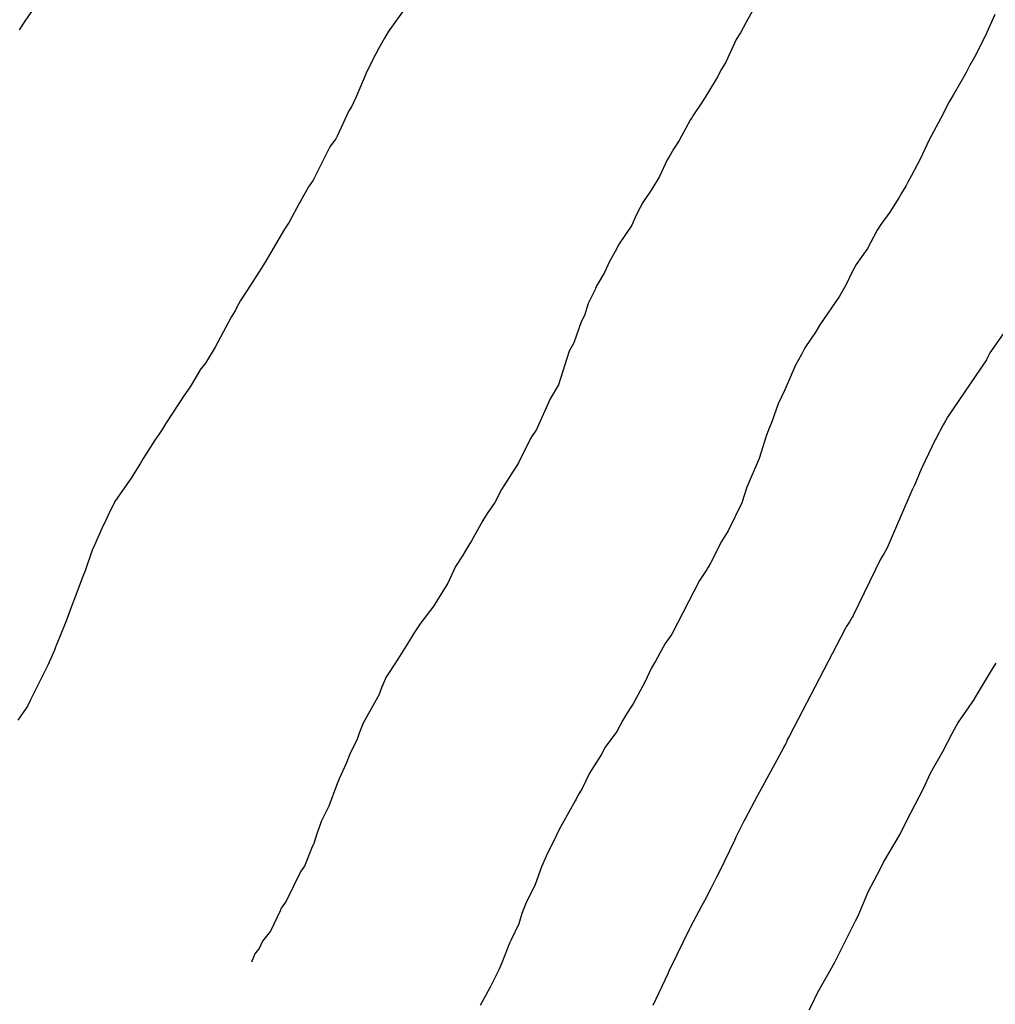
# Model space of a CAD drawing. Extents: x 158343 to 162498, y 431347 to 434500.
# Tile 122 of 248: x 159573 to 159587, y 434009 to 434023. Entities that reach past the tile are written whole.
import ezdxf

# ---------------------------------------------------------------- set-up
doc = ezdxf.new("R2010")
doc.units = 0
doc.header["$LTSCALE"] = 10
doc.header["$MEASUREMENT"] = 0
doc.layers.add('000_arcering', color=8, linetype='CONTINUOUS')
doc.layers.add('def. con-hoogtelijn (index)', color=8, linetype='CONTINUOUS')

# ---------------------------------------------------------------- blocks, each defined once
blk = doc.blocks.new('bestaande hoogtelijnen')
at = {"layer": 'def. con-hoogtelijn (index)'}
for p, q in [((-94.767, -42.851), (-95.006, -43.204)), ((-94.767, -42.851), (-95.006, -43.204)), ((-94.767, -42.851), (-95.006, -43.204)), ((-89.287, -42.981), (-89.551, -43.351)), ((-89.287, -42.981), (-89.551, -43.351)), ((-84.09, -43.038), (-84.19, -43.214)), ((-84.09, -43.038), (-84.19, -43.214)), ((-84.09, -43.038), (-84.19, -43.214)), ((-80.456, -43.089), (-80.599, -43.406)), ((-80.456, -43.089), (-80.599, -43.406)), ((-95.006, -43.204), (-95.081, -43.321)), ((-95.006, -43.204), (-95.081, -43.321)), ((-95.006, -43.204), (-95.081, -43.321)), ((-84.19, -43.214), (-84.272, -43.368)), ((-84.19, -43.214), (-84.272, -43.368)), ((-84.19, -43.214), (-84.272, -43.368)), ((-89.551, -43.351), (-89.608, -43.444)), ((-89.551, -43.351), (-89.608, -43.444)), ((-84.272, -43.368), (-84.335, -43.468)), ((-84.272, -43.368), (-84.335, -43.468)), ((-84.272, -43.368), (-84.335, -43.468)), ((-89.608, -43.444), (-89.686, -43.588)), ((-89.608, -43.444), (-89.686, -43.588)), ((-84.335, -43.468), (-84.488, -43.804)), ((-84.335, -43.468), (-84.488, -43.804)), ((-84.335, -43.468), (-84.488, -43.804)), ((-80.637, -43.479), (-80.744, -43.693)), ((-80.637, -43.479), (-80.744, -43.693)), ((-80.599, -43.406), (-80.637, -43.479)), ((-80.599, -43.406), (-80.637, -43.479)), ((-89.736, -43.682), (-89.83, -43.864)), ((-89.736, -43.682), (-89.83, -43.864)), ((-89.686, -43.588), (-89.736, -43.682)), ((-89.686, -43.588), (-89.736, -43.682)), ((-84.488, -43.804), (-84.553, -43.909)), ((-84.488, -43.804), (-84.553, -43.909)), ((-84.488, -43.804), (-84.553, -43.909)), ((-80.763, -43.731), (-80.836, -43.861)), ((-80.763, -43.731), (-80.836, -43.861)), ((-80.744, -43.693), (-80.763, -43.731)), ((-80.744, -43.693), (-80.763, -43.731)), ((-89.881, -43.972), (-90.03, -44.325)), ((-89.881, -43.972), (-90.03, -44.325)), ((-89.83, -43.864), (-89.881, -43.972)), ((-89.83, -43.864), (-89.881, -43.972)), ((-84.553, -43.909), (-84.616, -44.024)), ((-84.553, -43.909), (-84.616, -44.024)), ((-84.553, -43.909), (-84.616, -44.024)), ((-80.893, -43.968), (-80.968, -44.101)), ((-80.893, -43.968), (-80.968, -44.101)), ((-80.874, -43.931), (-80.893, -43.968)), ((-80.874, -43.931), (-80.893, -43.968)), ((-80.836, -43.861), (-80.874, -43.931)), ((-80.836, -43.861), (-80.874, -43.931)), ((-84.649, -44.087), (-84.805, -44.339)), ((-84.649, -44.087), (-84.805, -44.339)), ((-84.649, -44.087), (-84.805, -44.339)), ((-84.616, -44.024), (-84.649, -44.087)), ((-84.616, -44.024), (-84.649, -44.087)), ((-84.616, -44.024), (-84.649, -44.087)), ((-80.968, -44.101), (-81.083, -44.298)), ((-80.968, -44.101), (-81.083, -44.298)), ((-90.03, -44.325), (-90.102, -44.474)), ((-90.03, -44.325), (-90.102, -44.474)), ((-84.805, -44.339), (-84.869, -44.438)), ((-84.805, -44.339), (-84.869, -44.438)), ((-84.805, -44.339), (-84.869, -44.438)), ((-81.143, -44.402), (-81.268, -44.646)), ((-81.143, -44.402), (-81.268, -44.646)), ((-81.083, -44.298), (-81.143, -44.402)), ((-81.083, -44.298), (-81.143, -44.402)), ((-90.139, -44.537), (-90.316, -44.917)), ((-90.139, -44.537), (-90.316, -44.917)), ((-90.102, -44.474), (-90.139, -44.537)), ((-90.102, -44.474), (-90.139, -44.537)), ((-84.869, -44.438), (-84.974, -44.596)), ((-84.869, -44.438), (-84.974, -44.596)), ((-84.869, -44.438), (-84.974, -44.596)), ((-85.019, -44.666), (-85.191, -44.981)), ((-85.019, -44.666), (-85.191, -44.981)), ((-85.019, -44.666), (-85.191, -44.981)), ((-85.001, -44.639), (-85.019, -44.666)), ((-85.001, -44.639), (-85.019, -44.666)), ((-85.001, -44.639), (-85.019, -44.666)), ((-84.974, -44.596), (-85.001, -44.639)), ((-84.974, -44.596), (-85.001, -44.639)), ((-84.974, -44.596), (-85.001, -44.639)), ((-81.268, -44.646), (-81.373, -44.838)), ((-81.268, -44.646), (-81.373, -44.838)), ((-81.373, -44.838), (-81.442, -44.97)), ((-81.373, -44.838), (-81.442, -44.97)), ((-90.335, -44.954), (-90.414, -45.059)), ((-90.335, -44.954), (-90.414, -45.059)), ((-90.316, -44.917), (-90.335, -44.954)), ((-90.316, -44.917), (-90.335, -44.954)), ((-85.191, -44.981), (-85.276, -45.111)), ((-85.191, -44.981), (-85.276, -45.111)), ((-85.191, -44.981), (-85.276, -45.111)), ((-81.442, -44.97), (-81.574, -45.258)), ((-81.442, -44.97), (-81.574, -45.258)), ((-90.436, -45.092), (-90.677, -45.573)), ((-90.436, -45.092), (-90.677, -45.573)), ((-90.414, -45.059), (-90.436, -45.092)), ((-90.414, -45.059), (-90.436, -45.092)), ((-85.276, -45.111), (-85.341, -45.225)), ((-85.276, -45.111), (-85.341, -45.225)), ((-85.276, -45.111), (-85.341, -45.225)), ((-85.37, -45.27), (-85.484, -45.518)), ((-85.37, -45.27), (-85.484, -45.518)), ((-85.37, -45.27), (-85.484, -45.518)), ((-85.341, -45.225), (-85.37, -45.27)), ((-85.341, -45.225), (-85.37, -45.27)), ((-85.341, -45.225), (-85.37, -45.27)), ((-81.574, -45.258), (-81.621, -45.343)), ((-81.574, -45.258), (-81.621, -45.343)), ((-81.621, -45.343), (-81.706, -45.504)), ((-81.621, -45.343), (-81.706, -45.504)), ((-90.677, -45.573), (-90.745, -45.673)), ((-90.677, -45.573), (-90.745, -45.673)), ((-85.484, -45.518), (-85.597, -45.709)), ((-85.484, -45.518), (-85.597, -45.709)), ((-85.484, -45.518), (-85.597, -45.709)), ((-81.76, -45.602), (-81.788, -45.656)), ((-81.76, -45.602), (-81.788, -45.656)), ((-81.706, -45.504), (-81.76, -45.602)), ((-81.706, -45.504), (-81.76, -45.602)), ((-90.745, -45.673), (-90.865, -45.887)), ((-90.745, -45.673), (-90.865, -45.887)), ((-85.597, -45.709), (-85.732, -45.908)), ((-85.597, -45.709), (-85.732, -45.908)), ((-85.597, -45.709), (-85.732, -45.908)), ((-81.788, -45.656), (-81.856, -45.77)), ((-81.788, -45.656), (-81.856, -45.77)), ((-90.865, -45.887), (-90.881, -45.913)), ((-90.865, -45.887), (-90.881, -45.913)), ((-81.898, -45.838), (-82.031, -46.054)), ((-81.898, -45.838), (-82.031, -46.054)), ((-81.856, -45.77), (-81.898, -45.838)), ((-81.856, -45.77), (-81.898, -45.838)), ((-90.881, -45.913), (-91.034, -46.203)), ((-90.881, -45.913), (-91.034, -46.203)), ((-85.772, -45.986), (-85.835, -46.1)), ((-85.772, -45.986), (-85.835, -46.1)), ((-85.772, -45.986), (-85.835, -46.1)), ((-85.732, -45.908), (-85.772, -45.986)), ((-85.732, -45.908), (-85.772, -45.986)), ((-85.732, -45.908), (-85.772, -45.986)), ((-85.835, -46.1), (-85.899, -46.251)), ((-85.835, -46.1), (-85.899, -46.251)), ((-85.835, -46.1), (-85.899, -46.251)), ((-82.031, -46.054), (-82.165, -46.24)), ((-82.031, -46.054), (-82.165, -46.24)), ((-91.107, -46.31), (-91.394, -46.801)), ((-91.107, -46.31), (-91.394, -46.801)), ((-91.034, -46.203), (-91.107, -46.31)), ((-91.034, -46.203), (-91.107, -46.31)), ((-85.899, -46.251), (-86.098, -46.542)), ((-85.899, -46.251), (-86.098, -46.542)), ((-85.899, -46.251), (-86.098, -46.542)), ((-82.219, -46.325), (-82.367, -46.596)), ((-82.219, -46.325), (-82.367, -46.596)), ((-82.165, -46.24), (-82.219, -46.325)), ((-82.165, -46.24), (-82.219, -46.325)), ((-86.129, -46.606), (-86.232, -46.793)), ((-86.129, -46.606), (-86.232, -46.793)), ((-86.129, -46.606), (-86.232, -46.793)), ((-86.098, -46.542), (-86.129, -46.606)), ((-86.098, -46.542), (-86.129, -46.606)), ((-86.098, -46.542), (-86.129, -46.606)), ((-82.367, -46.596), (-82.537, -46.838)), ((-82.367, -46.596), (-82.537, -46.838)), ((-91.394, -46.801), (-91.479, -46.939)), ((-91.394, -46.801), (-91.479, -46.939)), ((-86.232, -46.793), (-86.308, -46.956)), ((-86.232, -46.793), (-86.308, -46.956)), ((-86.232, -46.793), (-86.308, -46.956)), ((-82.537, -46.838), (-82.592, -46.936)), ((-82.537, -46.838), (-82.592, -46.936)), ((-91.479, -46.939), (-91.672, -47.235)), ((-91.479, -46.939), (-91.672, -47.235)), ((-86.308, -46.956), (-86.417, -47.144)), ((-86.308, -46.956), (-86.417, -47.144)), ((-86.308, -46.956), (-86.417, -47.144)), ((-82.592, -46.936), (-82.69, -47.148)), ((-82.592, -46.936), (-82.69, -47.148)), ((-86.449, -47.215), (-86.553, -47.421)), ((-86.449, -47.215), (-86.553, -47.421)), ((-86.449, -47.215), (-86.553, -47.421)), ((-86.426, -47.16), (-86.449, -47.215)), ((-86.426, -47.16), (-86.449, -47.215)), ((-86.426, -47.16), (-86.449, -47.215)), ((-86.417, -47.144), (-86.426, -47.16)), ((-86.417, -47.144), (-86.426, -47.16)), ((-86.417, -47.144), (-86.426, -47.16)), ((-82.69, -47.148), (-82.787, -47.313)), ((-82.69, -47.148), (-82.787, -47.313)), ((-91.672, -47.235), (-91.764, -47.379)), ((-91.672, -47.235), (-91.764, -47.379)), ((-82.787, -47.313), (-83.08, -47.741)), ((-82.787, -47.313), (-83.08, -47.741)), ((-91.828, -47.497), (-91.847, -47.531)), ((-91.828, -47.497), (-91.847, -47.531)), ((-91.764, -47.379), (-91.828, -47.497)), ((-91.764, -47.379), (-91.828, -47.497)), ((-86.553, -47.421), (-86.607, -47.605)), ((-86.553, -47.421), (-86.607, -47.605)), ((-86.553, -47.421), (-86.607, -47.605)), ((-91.907, -47.627), (-92.147, -48.075)), ((-91.907, -47.627), (-92.147, -48.075)), ((-91.897, -47.611), (-91.907, -47.627)), ((-91.897, -47.611), (-91.907, -47.627)), ((-91.881, -47.587), (-91.897, -47.611)), ((-91.881, -47.587), (-91.897, -47.611)), ((-91.847, -47.531), (-91.881, -47.587)), ((-91.847, -47.531), (-91.881, -47.587)), ((-86.607, -47.605), (-86.659, -47.697)), ((-86.607, -47.605), (-86.659, -47.697)), ((-86.607, -47.605), (-86.659, -47.697)), ((-86.659, -47.697), (-86.77, -48.013)), ((-86.659, -47.697), (-86.77, -48.013)), ((-86.659, -47.697), (-86.77, -48.013)), ((-83.08, -47.741), (-83.134, -47.838)), ((-83.08, -47.741), (-83.134, -47.838)), ((-80.191, -47.678), (-80.531, -48.163)), ((-80.191, -47.678), (-80.531, -48.163)), ((-80.191, -47.678), (-80.531, -48.163)), ((-83.134, -47.838), (-83.304, -48.088)), ((-83.134, -47.838), (-83.304, -48.088)), ((-92.147, -48.075), (-92.292, -48.315)), ((-92.147, -48.075), (-92.292, -48.315)), ((-86.77, -48.013), (-86.836, -48.137)), ((-86.77, -48.013), (-86.836, -48.137)), ((-86.77, -48.013), (-86.836, -48.137)), ((-83.304, -48.088), (-83.357, -48.188)), ((-83.304, -48.088), (-83.357, -48.188)), ((-86.874, -48.249), (-86.998, -48.642)), ((-86.874, -48.249), (-86.998, -48.642)), ((-86.874, -48.249), (-86.998, -48.642)), ((-86.836, -48.137), (-86.874, -48.249)), ((-86.836, -48.137), (-86.874, -48.249)), ((-86.836, -48.137), (-86.874, -48.249)), ((-83.357, -48.188), (-83.445, -48.348)), ((-83.357, -48.188), (-83.445, -48.348)), ((-80.565, -48.233), (-80.584, -48.267)), ((-80.565, -48.233), (-80.584, -48.267)), ((-80.565, -48.233), (-80.584, -48.267)), ((-80.531, -48.163), (-80.565, -48.233)), ((-80.531, -48.163), (-80.565, -48.233)), ((-80.531, -48.163), (-80.565, -48.233)), ((-92.292, -48.315), (-92.373, -48.422)), ((-92.292, -48.315), (-92.373, -48.422)), ((-83.445, -48.348), (-83.607, -48.715)), ((-83.445, -48.348), (-83.607, -48.715)), ((-80.584, -48.267), (-81.168, -49.124)), ((-80.584, -48.267), (-81.168, -49.124)), ((-80.584, -48.267), (-81.168, -49.124)), ((-92.377, -48.426), (-92.522, -48.673)), ((-92.377, -48.426), (-92.522, -48.673)), ((-92.373, -48.422), (-92.377, -48.426)), ((-92.373, -48.422), (-92.377, -48.426)), ((-92.522, -48.673), (-92.613, -48.805)), ((-92.522, -48.673), (-92.613, -48.805)), ((-86.998, -48.642), (-87.121, -48.853)), ((-86.998, -48.642), (-87.121, -48.853)), ((-86.998, -48.642), (-87.121, -48.853)), ((-92.613, -48.805), (-92.86, -49.179)), ((-92.613, -48.805), (-92.86, -49.179)), ((-83.607, -48.715), (-83.706, -48.925)), ((-83.607, -48.715), (-83.706, -48.925)), ((-87.121, -48.853), (-87.329, -49.311)), ((-87.121, -48.853), (-87.329, -49.311)), ((-87.121, -48.853), (-87.329, -49.311)), ((-83.706, -48.925), (-83.802, -49.196)), ((-83.706, -48.925), (-83.802, -49.196)), ((-81.168, -49.124), (-81.199, -49.183)), ((-81.168, -49.124), (-81.199, -49.183)), ((-81.168, -49.124), (-81.199, -49.183)), ((-92.881, -49.213), (-92.94, -49.31)), ((-92.881, -49.213), (-92.94, -49.31)), ((-92.86, -49.179), (-92.881, -49.213)), ((-92.86, -49.179), (-92.881, -49.213)), ((-83.836, -49.28), (-83.85, -49.314)), ((-83.836, -49.28), (-83.85, -49.314)), ((-83.802, -49.196), (-83.836, -49.28)), ((-83.802, -49.196), (-83.836, -49.28)), ((-81.233, -49.242), (-81.339, -49.441)), ((-81.233, -49.242), (-81.339, -49.441)), ((-81.233, -49.242), (-81.339, -49.441)), ((-81.199, -49.183), (-81.233, -49.242)), ((-81.199, -49.183), (-81.233, -49.242)), ((-81.199, -49.183), (-81.233, -49.242)), ((-92.981, -49.37), (-93.048, -49.47)), ((-92.981, -49.37), (-93.048, -49.47)), ((-92.94, -49.31), (-92.981, -49.37)), ((-92.94, -49.31), (-92.981, -49.37)), ((-87.412, -49.438), (-87.597, -49.809)), ((-87.412, -49.438), (-87.597, -49.809)), ((-87.412, -49.438), (-87.597, -49.809)), ((-87.329, -49.311), (-87.412, -49.438)), ((-87.329, -49.311), (-87.412, -49.438)), ((-87.329, -49.311), (-87.412, -49.438)), ((-83.883, -49.41), (-83.989, -49.747)), ((-83.883, -49.41), (-83.989, -49.747)), ((-83.85, -49.314), (-83.883, -49.41)), ((-83.85, -49.314), (-83.883, -49.41)), ((-93.048, -49.47), (-93.225, -49.748)), ((-93.048, -49.47), (-93.225, -49.748)), ((-81.353, -49.466), (-81.552, -49.887)), ((-81.353, -49.466), (-81.552, -49.887)), ((-81.353, -49.466), (-81.552, -49.887)), ((-81.339, -49.441), (-81.353, -49.466)), ((-81.339, -49.441), (-81.353, -49.466)), ((-81.339, -49.441), (-81.353, -49.466)), ((-93.265, -49.815), (-93.35, -49.952)), ((-93.265, -49.815), (-93.35, -49.952)), ((-93.225, -49.748), (-93.265, -49.815)), ((-93.225, -49.748), (-93.265, -49.815)), ((-87.639, -49.877), (-87.687, -49.953)), ((-87.639, -49.877), (-87.687, -49.953)), ((-87.639, -49.877), (-87.687, -49.953)), ((-87.597, -49.809), (-87.639, -49.877)), ((-87.597, -49.809), (-87.639, -49.877)), ((-87.597, -49.809), (-87.639, -49.877)), ((-83.989, -49.747), (-84.174, -50.176)), ((-83.989, -49.747), (-84.174, -50.176)), ((-93.392, -50.026), (-93.647, -50.389)), ((-93.392, -50.026), (-93.647, -50.389)), ((-93.35, -49.952), (-93.392, -50.026)), ((-93.35, -49.952), (-93.392, -50.026)), ((-87.701, -49.977), (-87.851, -50.213)), ((-87.701, -49.977), (-87.851, -50.213)), ((-87.701, -49.977), (-87.851, -50.213)), ((-87.687, -49.953), (-87.701, -49.977)), ((-87.687, -49.953), (-87.701, -49.977)), ((-87.687, -49.953), (-87.701, -49.977)), ((-81.563, -49.907), (-81.633, -50.075)), ((-81.563, -49.907), (-81.633, -50.075)), ((-81.563, -49.907), (-81.633, -50.075)), ((-81.556, -49.894), (-81.563, -49.907)), ((-81.556, -49.894), (-81.563, -49.907)), ((-81.556, -49.894), (-81.563, -49.907)), ((-81.552, -49.887), (-81.556, -49.894)), ((-81.552, -49.887), (-81.556, -49.894)), ((-81.552, -49.887), (-81.556, -49.894)), ((-84.174, -50.176), (-84.25, -50.41)), ((-84.174, -50.176), (-84.25, -50.41)), ((-81.66, -50.144), (-81.702, -50.226)), ((-81.66, -50.144), (-81.702, -50.226)), ((-81.66, -50.144), (-81.702, -50.226)), ((-81.633, -50.075), (-81.66, -50.144)), ((-81.633, -50.075), (-81.66, -50.144)), ((-81.633, -50.075), (-81.66, -50.144)), ((-87.851, -50.213), (-87.954, -50.404)), ((-87.851, -50.213), (-87.954, -50.404)), ((-87.851, -50.213), (-87.954, -50.404)), ((-81.702, -50.226), (-82.071, -51.083)), ((-81.702, -50.226), (-82.071, -51.083)), ((-81.702, -50.226), (-82.071, -51.083)), ((-93.647, -50.389), (-93.721, -50.534)), ((-93.647, -50.389), (-93.721, -50.534)), ((-87.954, -50.404), (-88.069, -50.571)), ((-87.954, -50.404), (-88.069, -50.571)), ((-87.954, -50.404), (-88.069, -50.571)), ((-84.25, -50.41), (-84.453, -50.831)), ((-84.25, -50.41), (-84.453, -50.831)), ((-93.724, -50.54), (-93.775, -50.648)), ((-93.724, -50.54), (-93.775, -50.648)), ((-93.721, -50.534), (-93.724, -50.54)), ((-93.721, -50.534), (-93.724, -50.54)), ((-88.069, -50.571), (-88.131, -50.674)), ((-88.069, -50.571), (-88.131, -50.674)), ((-88.069, -50.571), (-88.131, -50.674)), ((-93.775, -50.648), (-93.846, -50.794)), ((-93.775, -50.648), (-93.846, -50.794)), ((-88.131, -50.674), (-88.304, -50.981)), ((-88.131, -50.674), (-88.304, -50.981)), ((-88.131, -50.674), (-88.304, -50.981)), ((-93.846, -50.794), (-93.955, -51.046)), ((-93.846, -50.794), (-93.955, -51.046)), ((-84.453, -50.831), (-84.555, -50.99)), ((-84.453, -50.831), (-84.555, -50.99)), ((-93.955, -51.046), (-93.988, -51.12)), ((-93.955, -51.046), (-93.988, -51.12)), ((-88.304, -50.981), (-88.366, -51.087)), ((-88.304, -50.981), (-88.366, -51.087)), ((-88.304, -50.981), (-88.366, -51.087)), ((-84.555, -50.99), (-84.714, -51.307)), ((-84.555, -50.99), (-84.714, -51.307)), ((-93.988, -51.12), (-94.094, -51.431)), ((-93.988, -51.12), (-94.094, -51.431)), ((-88.435, -51.205), (-88.54, -51.365)), ((-88.435, -51.205), (-88.54, -51.365)), ((-88.435, -51.205), (-88.54, -51.365)), ((-88.366, -51.087), (-88.435, -51.205)), ((-88.366, -51.087), (-88.435, -51.205)), ((-88.366, -51.087), (-88.435, -51.205)), ((-82.122, -51.175), (-82.173, -51.257)), ((-82.122, -51.175), (-82.173, -51.257)), ((-82.122, -51.175), (-82.173, -51.257)), ((-82.071, -51.083), (-82.122, -51.175)), ((-82.071, -51.083), (-82.122, -51.175)), ((-82.071, -51.083), (-82.122, -51.175)), ((-84.718, -51.315), (-84.754, -51.374)), ((-84.718, -51.315), (-84.754, -51.374)), ((-84.714, -51.307), (-84.718, -51.315)), ((-84.714, -51.307), (-84.718, -51.315)), ((-82.173, -51.257), (-82.579, -52.099)), ((-82.173, -51.257), (-82.579, -52.099)), ((-82.173, -51.257), (-82.579, -52.099)), ((-94.094, -51.431), (-94.127, -51.513)), ((-94.094, -51.431), (-94.127, -51.513)), ((-88.54, -51.365), (-88.659, -51.615)), ((-88.54, -51.365), (-88.659, -51.615)), ((-88.54, -51.365), (-88.659, -51.615)), ((-84.774, -51.41), (-84.883, -51.575)), ((-84.774, -51.41), (-84.883, -51.575)), ((-84.754, -51.374), (-84.774, -51.41)), ((-84.754, -51.374), (-84.774, -51.41)), ((-94.127, -51.513), (-94.261, -51.858)), ((-94.127, -51.513), (-94.261, -51.858)), ((-88.659, -51.615), (-88.774, -51.799)), ((-88.659, -51.615), (-88.774, -51.799)), ((-88.659, -51.615), (-88.774, -51.799)), ((-84.883, -51.575), (-85.3, -52.378)), ((-84.883, -51.575), (-85.3, -52.378)), ((-88.774, -51.799), (-88.799, -51.84)), ((-88.774, -51.799), (-88.799, -51.84)), ((-88.774, -51.799), (-88.799, -51.84)), ((-94.261, -51.858), (-94.294, -51.95)), ((-94.261, -51.858), (-94.294, -51.95)), ((-88.799, -51.84), (-88.867, -51.956)), ((-88.799, -51.84), (-88.867, -51.956)), ((-88.799, -51.84), (-88.867, -51.956)), ((-94.294, -51.95), (-94.373, -52.169)), ((-94.294, -51.95), (-94.373, -52.169)), ((-88.867, -51.956), (-89.076, -52.23)), ((-88.867, -51.956), (-89.076, -52.23)), ((-88.867, -51.956), (-89.076, -52.23)), ((-94.392, -52.218), (-94.523, -52.537)), ((-94.392, -52.218), (-94.523, -52.537)), ((-94.373, -52.169), (-94.392, -52.218)), ((-94.373, -52.169), (-94.392, -52.218)), ((-89.076, -52.23), (-89.094, -52.256)), ((-89.076, -52.23), (-89.094, -52.256)), ((-89.076, -52.23), (-89.094, -52.256)), ((-82.644, -52.21), (-82.684, -52.267)), ((-82.644, -52.21), (-82.684, -52.267)), ((-82.644, -52.21), (-82.684, -52.267)), ((-82.636, -52.194), (-82.644, -52.21)), ((-82.636, -52.194), (-82.644, -52.21)), ((-82.636, -52.194), (-82.644, -52.21)), ((-82.594, -52.124), (-82.636, -52.194)), ((-82.594, -52.124), (-82.636, -52.194)), ((-82.594, -52.124), (-82.636, -52.194)), ((-82.582, -52.105), (-82.594, -52.124)), ((-82.582, -52.105), (-82.594, -52.124)), ((-82.582, -52.105), (-82.594, -52.124)), ((-82.579, -52.099), (-82.582, -52.105)), ((-82.579, -52.099), (-82.582, -52.105)), ((-82.579, -52.099), (-82.582, -52.105)), ((-89.17, -52.375), (-89.206, -52.434)), ((-89.17, -52.375), (-89.206, -52.434)), ((-89.17, -52.375), (-89.206, -52.434)), ((-89.094, -52.256), (-89.17, -52.375)), ((-89.094, -52.256), (-89.17, -52.375)), ((-89.094, -52.256), (-89.17, -52.375)), ((-85.3, -52.378), (-85.398, -52.521)), ((-85.3, -52.378), (-85.398, -52.521)), ((-82.7, -52.297), (-83.534, -53.903)), ((-82.7, -52.297), (-83.534, -53.903)), ((-82.7, -52.297), (-83.534, -53.903)), ((-82.684, -52.267), (-82.7, -52.297)), ((-82.684, -52.267), (-82.7, -52.297)), ((-82.684, -52.267), (-82.7, -52.297)), ((-94.523, -52.537), (-94.532, -52.558)), ((-94.523, -52.537), (-94.532, -52.558)), ((-89.206, -52.434), (-89.407, -52.752)), ((-89.206, -52.434), (-89.407, -52.752)), ((-89.206, -52.434), (-89.407, -52.752)), ((-85.398, -52.521), (-85.546, -52.784)), ((-85.398, -52.521), (-85.546, -52.784)), ((-94.553, -52.619), (-94.655, -52.845)), ((-94.553, -52.619), (-94.655, -52.845)), ((-94.532, -52.558), (-94.553, -52.619)), ((-94.532, -52.558), (-94.553, -52.619)), ((-89.407, -52.752), (-89.539, -52.955)), ((-89.407, -52.752), (-89.539, -52.955)), ((-89.407, -52.752), (-89.539, -52.955)), ((-85.546, -52.784), (-85.605, -52.886)), ((-85.546, -52.784), (-85.605, -52.886)), ((-80.444, -52.815), (-80.513, -52.926)), ((-80.444, -52.815), (-80.513, -52.926)), ((-94.655, -52.845), (-94.912, -53.365)), ((-94.655, -52.845), (-94.912, -53.365)), ((-89.539, -52.955), (-89.587, -53.028)), ((-89.539, -52.955), (-89.587, -53.028)), ((-89.539, -52.955), (-89.587, -53.028)), ((-85.605, -52.886), (-85.706, -53.099)), ((-85.605, -52.886), (-85.706, -53.099)), ((-80.513, -52.926), (-80.767, -53.349)), ((-80.513, -52.926), (-80.767, -53.349)), ((-89.587, -53.028), (-89.633, -53.136)), ((-89.587, -53.028), (-89.633, -53.136)), ((-89.587, -53.028), (-89.633, -53.136)), ((-85.706, -53.099), (-85.876, -53.412)), ((-85.706, -53.099), (-85.876, -53.412)), ((-89.643, -53.152), (-89.688, -53.285)), ((-89.643, -53.152), (-89.688, -53.285)), ((-89.643, -53.152), (-89.688, -53.285)), ((-89.633, -53.136), (-89.643, -53.152)), ((-89.633, -53.136), (-89.643, -53.152)), ((-89.633, -53.136), (-89.643, -53.152)), ((-94.912, -53.365), (-94.959, -53.459)), ((-94.912, -53.365), (-94.959, -53.459)), ((-89.704, -53.316), (-89.927, -53.713)), ((-89.704, -53.316), (-89.927, -53.713)), ((-89.704, -53.316), (-89.927, -53.713)), ((-89.688, -53.285), (-89.704, -53.316)), ((-89.688, -53.285), (-89.704, -53.316)), ((-89.688, -53.285), (-89.704, -53.316)), ((-85.876, -53.412), (-85.975, -53.57)), ((-85.876, -53.412), (-85.975, -53.57)), ((-80.769, -53.351), (-81.008, -53.696)), ((-80.769, -53.351), (-81.008, -53.696)), ((-80.767, -53.349), (-80.769, -53.351)), ((-80.767, -53.349), (-80.769, -53.351)), ((-94.978, -53.49), (-95.105, -53.668)), ((-94.978, -53.49), (-95.105, -53.668)), ((-94.959, -53.459), (-94.978, -53.49)), ((-94.959, -53.459), (-94.978, -53.49)), ((-85.975, -53.57), (-86.033, -53.669)), ((-85.975, -53.57), (-86.033, -53.669)), ((-89.927, -53.713), (-89.984, -53.861)), ((-89.927, -53.713), (-89.984, -53.861)), ((-89.927, -53.713), (-89.984, -53.861)), ((-86.033, -53.669), (-86.122, -53.838)), ((-86.033, -53.669), (-86.122, -53.838)), ((-81.008, -53.696), (-81.104, -53.873)), ((-81.008, -53.696), (-81.104, -53.873)), ((-89.984, -53.861), (-90.018, -53.955)), ((-89.984, -53.861), (-90.018, -53.955)), ((-89.984, -53.861), (-90.018, -53.955)), ((-86.122, -53.838), (-86.301, -54.074)), ((-86.122, -53.838), (-86.301, -54.074)), ((-90.018, -53.955), (-90.125, -54.178)), ((-90.018, -53.955), (-90.125, -54.178)), ((-90.018, -53.955), (-90.125, -54.178)), ((-83.582, -53.997), (-83.592, -54.016)), ((-83.582, -53.997), (-83.592, -54.016)), ((-83.582, -53.997), (-83.592, -54.016)), ((-83.563, -53.955), (-83.582, -53.997)), ((-83.563, -53.955), (-83.582, -53.997)), ((-83.563, -53.955), (-83.582, -53.997)), ((-83.534, -53.903), (-83.563, -53.955)), ((-83.534, -53.903), (-83.563, -53.955)), ((-83.534, -53.903), (-83.563, -53.955)), ((-81.104, -53.873), (-81.243, -54.141)), ((-81.104, -53.873), (-81.243, -54.141)), ((-86.301, -54.074), (-86.358, -54.187)), ((-86.301, -54.074), (-86.358, -54.187)), ((-83.631, -54.091), (-83.97, -54.717)), ((-83.631, -54.091), (-83.97, -54.717)), ((-83.631, -54.091), (-83.97, -54.717)), ((-83.623, -54.076), (-83.631, -54.091)), ((-83.623, -54.076), (-83.631, -54.091)), ((-83.623, -54.076), (-83.631, -54.091)), ((-83.592, -54.016), (-83.623, -54.076)), ((-83.592, -54.016), (-83.623, -54.076)), ((-83.592, -54.016), (-83.623, -54.076)), ((-81.243, -54.141), (-81.42, -54.455)), ((-81.243, -54.141), (-81.42, -54.455)), ((-90.125, -54.178), (-90.181, -54.315)), ((-90.125, -54.178), (-90.181, -54.315)), ((-90.125, -54.178), (-90.181, -54.315)), ((-86.358, -54.187), (-86.531, -54.46)), ((-86.358, -54.187), (-86.531, -54.46)), ((-90.181, -54.315), (-90.284, -54.549)), ((-90.181, -54.315), (-90.284, -54.549)), ((-90.181, -54.315), (-90.284, -54.549)), ((-81.42, -54.455), (-81.534, -54.707)), ((-81.42, -54.455), (-81.534, -54.707)), ((-90.284, -54.549), (-90.328, -54.646)), ((-90.284, -54.549), (-90.328, -54.646)), ((-90.284, -54.549), (-90.328, -54.646)), ((-86.531, -54.46), (-86.643, -54.692)), ((-86.531, -54.46), (-86.643, -54.692)), ((-90.328, -54.646), (-90.439, -54.955)), ((-90.328, -54.646), (-90.439, -54.955)), ((-90.328, -54.646), (-90.439, -54.955)), ((-86.643, -54.692), (-86.706, -54.795)), ((-86.643, -54.692), (-86.706, -54.795)), ((-83.97, -54.717), (-84.01, -54.785)), ((-83.97, -54.717), (-84.01, -54.785)), ((-83.97, -54.717), (-84.01, -54.785)), ((-81.534, -54.707), (-81.594, -54.82)), ((-81.534, -54.707), (-81.594, -54.82)), ((-86.749, -54.878), (-86.94, -55.219)), ((-86.749, -54.878), (-86.94, -55.219)), ((-86.735, -54.85), (-86.749, -54.878)), ((-86.735, -54.85), (-86.749, -54.878)), ((-86.706, -54.795), (-86.735, -54.85)), ((-86.706, -54.795), (-86.735, -54.85)), ((-84.021, -54.809), (-84.2, -55.148)), ((-84.021, -54.809), (-84.2, -55.148)), ((-84.021, -54.809), (-84.2, -55.148)), ((-84.01, -54.785), (-84.021, -54.809)), ((-84.01, -54.785), (-84.021, -54.809)), ((-84.01, -54.785), (-84.021, -54.809)), ((-81.594, -54.82), (-81.779, -55.179)), ((-81.594, -54.82), (-81.779, -55.179)), ((-90.439, -54.955), (-90.549, -55.178)), ((-90.439, -54.955), (-90.549, -55.178)), ((-90.439, -54.955), (-90.549, -55.178)), ((-90.549, -55.178), (-90.618, -55.355)), ((-90.549, -55.178), (-90.618, -55.355)), ((-90.549, -55.178), (-90.618, -55.355)), ((-84.224, -55.194), (-84.338, -55.42)), ((-84.224, -55.194), (-84.338, -55.42)), ((-84.224, -55.194), (-84.338, -55.42)), ((-84.2, -55.148), (-84.224, -55.194)), ((-84.2, -55.148), (-84.224, -55.194)), ((-84.2, -55.148), (-84.224, -55.194)), ((-81.779, -55.179), (-81.825, -55.273)), ((-81.779, -55.179), (-81.825, -55.273)), ((-86.986, -55.307), (-87.077, -55.498)), ((-86.986, -55.307), (-87.077, -55.498)), ((-86.94, -55.219), (-86.986, -55.307)), ((-86.94, -55.219), (-86.986, -55.307)), ((-81.825, -55.273), (-81.881, -55.378)), ((-81.825, -55.273), (-81.881, -55.378)), ((-90.618, -55.355), (-90.672, -55.531)), ((-90.618, -55.355), (-90.672, -55.531)), ((-90.618, -55.355), (-90.672, -55.531)), ((-84.359, -55.471), (-84.585, -55.936)), ((-84.359, -55.471), (-84.585, -55.936)), ((-84.359, -55.471), (-84.585, -55.936)), ((-84.338, -55.42), (-84.359, -55.471)), ((-84.338, -55.42), (-84.359, -55.471)), ((-84.338, -55.42), (-84.359, -55.471)), ((-81.881, -55.378), (-82.12, -55.782)), ((-81.881, -55.378), (-82.12, -55.782)), ((-90.68, -55.544), (-90.804, -55.857)), ((-90.68, -55.544), (-90.804, -55.857)), ((-90.68, -55.544), (-90.804, -55.857)), ((-90.672, -55.531), (-90.68, -55.544)), ((-90.672, -55.531), (-90.68, -55.544)), ((-90.672, -55.531), (-90.68, -55.544)), ((-87.077, -55.498), (-87.164, -55.663)), ((-87.077, -55.498), (-87.164, -55.663)), ((-87.164, -55.663), (-87.252, -55.864)), ((-87.164, -55.663), (-87.252, -55.864)), ((-82.12, -55.782), (-82.19, -55.926)), ((-82.12, -55.782), (-82.19, -55.926)), ((-90.804, -55.857), (-90.859, -55.933)), ((-90.804, -55.857), (-90.859, -55.933)), ((-90.804, -55.857), (-90.859, -55.933)), ((-87.252, -55.864), (-87.347, -56.129)), ((-87.252, -55.864), (-87.347, -56.129)), ((-82.19, -55.926), (-82.219, -55.983)), ((-82.19, -55.926), (-82.219, -55.983)), ((-90.859, -55.933), (-91.08, -56.379)), ((-90.859, -55.933), (-91.08, -56.379)), ((-90.859, -55.933), (-91.08, -56.379)), ((-84.628, -56.023), (-84.685, -56.132)), ((-84.628, -56.023), (-84.685, -56.132)), ((-84.628, -56.023), (-84.685, -56.132)), ((-84.585, -55.936), (-84.628, -56.023)), ((-84.585, -55.936), (-84.628, -56.023)), ((-84.585, -55.936), (-84.628, -56.023)), ((-82.219, -55.983), (-82.364, -56.258)), ((-82.219, -55.983), (-82.364, -56.258)), ((-87.347, -56.129), (-87.489, -56.416)), ((-87.347, -56.129), (-87.489, -56.416)), ((-84.714, -56.189), (-84.805, -56.366)), ((-84.714, -56.189), (-84.805, -56.366)), ((-84.714, -56.189), (-84.805, -56.366)), ((-84.685, -56.132), (-84.714, -56.189)), ((-84.685, -56.132), (-84.714, -56.189)), ((-84.685, -56.132), (-84.714, -56.189)), ((-84.809, -56.375), (-84.848, -56.444)), ((-84.809, -56.375), (-84.848, -56.444)), ((-84.809, -56.375), (-84.848, -56.444)), ((-84.805, -56.366), (-84.809, -56.375)), ((-84.805, -56.366), (-84.809, -56.375)), ((-84.805, -56.366), (-84.809, -56.375)), ((-82.383, -56.296), (-82.512, -56.604)), ((-82.383, -56.296), (-82.512, -56.604)), ((-82.364, -56.258), (-82.383, -56.296)), ((-82.364, -56.258), (-82.383, -56.296)), ((-91.154, -56.486), (-91.172, -56.527)), ((-91.154, -56.486), (-91.172, -56.527)), ((-91.154, -56.486), (-91.172, -56.527)), ((-91.08, -56.379), (-91.154, -56.486)), ((-91.08, -56.379), (-91.154, -56.486)), ((-91.08, -56.379), (-91.154, -56.486)), ((-87.489, -56.416), (-87.548, -56.568)), ((-87.489, -56.416), (-87.548, -56.568)), ((-84.848, -56.444), (-85.022, -56.774)), ((-84.848, -56.444), (-85.022, -56.774)), ((-84.848, -56.444), (-85.022, -56.774)), ((-91.172, -56.527), (-91.313, -56.831)), ((-91.172, -56.527), (-91.313, -56.831)), ((-91.172, -56.527), (-91.313, -56.831)), ((-87.548, -56.568), (-87.594, -56.719)), ((-87.548, -56.568), (-87.594, -56.719)), ((-82.512, -56.604), (-82.55, -56.682)), ((-82.512, -56.604), (-82.55, -56.682)), ((-87.594, -56.719), (-87.706, -56.958)), ((-87.594, -56.719), (-87.706, -56.958)), ((-85.033, -56.797), (-85.316, -57.371)), ((-85.033, -56.797), (-85.316, -57.371)), ((-85.033, -56.797), (-85.316, -57.371)), ((-85.022, -56.774), (-85.033, -56.797)), ((-85.022, -56.774), (-85.033, -56.797)), ((-85.022, -56.774), (-85.033, -56.797)), ((-82.55, -56.682), (-82.81, -57.2)), ((-82.55, -56.682), (-82.81, -57.2)), ((-91.313, -56.831), (-91.434, -56.981)), ((-91.313, -56.831), (-91.434, -56.981)), ((-91.313, -56.831), (-91.434, -56.981)), ((-87.706, -56.958), (-87.732, -57.01)), ((-87.706, -56.958), (-87.732, -57.01)), ((-91.487, -57.09), (-91.514, -57.126)), ((-91.487, -57.09), (-91.514, -57.126)), ((-91.487, -57.09), (-91.514, -57.126)), ((-91.434, -56.981), (-91.487, -57.09)), ((-91.434, -56.981), (-91.487, -57.09)), ((-91.434, -56.981), (-91.487, -57.09)), ((-87.732, -57.01), (-87.838, -57.278)), ((-87.732, -57.01), (-87.838, -57.278)), ((-91.55, -57.17), (-91.6, -57.295)), ((-91.55, -57.17), (-91.6, -57.295)), ((-91.55, -57.17), (-91.6, -57.295)), ((-91.514, -57.126), (-91.55, -57.17)), ((-91.514, -57.126), (-91.55, -57.17)), ((-91.514, -57.126), (-91.55, -57.17)), ((-82.84, -57.258), (-82.864, -57.31)), ((-82.84, -57.258), (-82.864, -57.31)), ((-82.824, -57.228), (-82.84, -57.258)), ((-82.824, -57.228), (-82.84, -57.258)), ((-82.82, -57.219), (-82.824, -57.228)), ((-82.82, -57.219), (-82.824, -57.228)), ((-82.81, -57.2), (-82.82, -57.219)), ((-82.81, -57.2), (-82.82, -57.219)), ((-87.85, -57.304), (-87.891, -57.41)), ((-87.85, -57.304), (-87.891, -57.41)), ((-87.838, -57.278), (-87.85, -57.304)), ((-87.838, -57.278), (-87.85, -57.304)), ((-85.316, -57.371), (-85.34, -57.416)), ((-85.316, -57.371), (-85.34, -57.416)), ((-85.316, -57.371), (-85.34, -57.416)), ((-82.864, -57.31), (-83.101, -57.725)), ((-82.864, -57.31), (-83.101, -57.725)), ((-87.891, -57.41), (-88.024, -57.668)), ((-87.891, -57.41), (-88.024, -57.668)), ((-85.361, -57.469), (-85.585, -57.947)), ((-85.361, -57.469), (-85.585, -57.947)), ((-85.361, -57.469), (-85.585, -57.947)), ((-85.34, -57.416), (-85.361, -57.469)), ((-85.34, -57.416), (-85.361, -57.469)), ((-85.34, -57.416), (-85.361, -57.469)), ((-88.024, -57.668), (-88.173, -57.943)), ((-88.024, -57.668), (-88.173, -57.943)), ((-83.13, -57.78), (-83.196, -57.92)), ((-83.13, -57.78), (-83.196, -57.92)), ((-83.101, -57.725), (-83.13, -57.78)), ((-83.101, -57.725), (-83.13, -57.78)), ((-83.196, -57.92), (-83.243, -58.016)), ((-83.196, -57.92), (-83.243, -58.016))]:
    blk.add_line(p, q, dxfattribs=at)

msp = doc.modelspace()

# ---------------------------------------------------------------- block references
at = {"layer": '000_arcering'}
msp.add_blockref('bestaande hoogtelijnen', (159667.804, 434066.432), dxfattribs=at)

doc.saveas('drawing.dxf')
